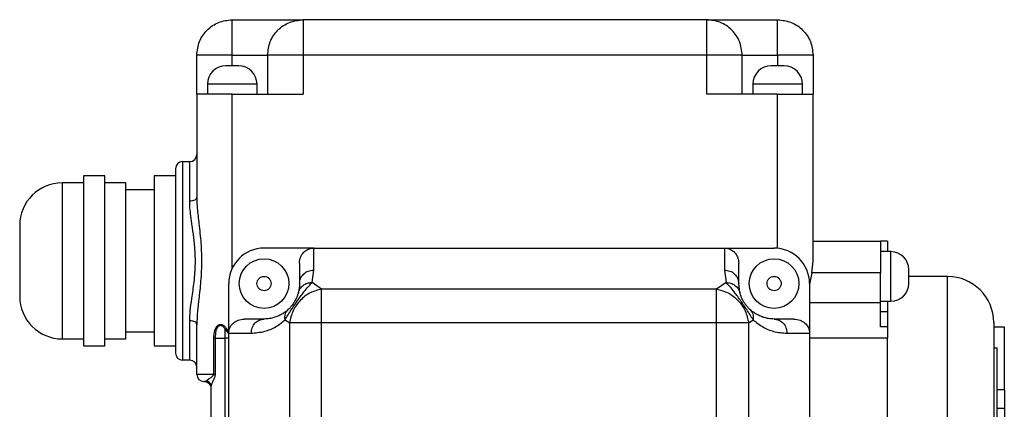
# Model space of a CAD drawing. Header units: millimetres. Extents: x 412 to 1169, y 39 to 918.
# Tile 2 of 32: x 631 to 770, y 147 to 202. Entities that reach past the tile are written whole.
import ezdxf

# ---------------------------------------------------------------- set-up
doc = ezdxf.new("R2010")
doc.units = ezdxf.units.MM

msp = doc.modelspace()

# ---------------------------------------------------------------- linework, layer by layer
at = {"color": 7, "linetype": 'Continuous', "lineweight": 25}
for p, q in [((728.14, 201.9), (671.14, 201.9)), ((656.14, 191.4), (656.14, 196.9)), ((661.14, 196.9), (657.6, 196.9)), ((661.14, 196.9), (666.14, 196.9)), ((666.14, 196.9), (666.14, 191.4)), ((671.14, 196.9), (667.6, 196.9)), ((671.14, 196.9), (671.14, 191.4)), ((728.14, 196.9), (671.14, 196.9)), ((728.14, 191.4), (728.14, 196.9)), ((733.14, 196.9), (731.67, 196.9)), ((733.14, 191.4), (733.14, 196.9)), ((733.14, 196.9), (738.14, 196.9)), ((743.14, 196.9), (741.67, 196.9)), ((743.14, 196.9), (743.14, 191.4)), ((657.64, 192.8), (657.64, 191.4)), ((664.64, 191.4), (664.64, 192.8)), ((734.64, 192.8), (734.64, 191.4)), ((741.64, 191.4), (741.64, 192.8)), ((656.14, 191.4), (656.14, 176.9)), ((661.14, 191.4), (656.14, 191.4)), ((661.14, 166.88), (661.14, 191.4)), ((661.14, 191.4), (671.14, 191.4)), ((738.14, 191.4), (728.14, 191.4)), ((738.14, 169.68), (738.14, 191.4)), ((738.14, 191.4), (743.14, 191.4)), ((743.14, 167.88), (743.14, 191.4)), ((654.14, 181.9), (654.14, 153.9)), ((654.14, 181.9), (655.14, 181.9)), ((655.14, 176.3), (655.14, 181.9)), ((643.14, 179.9), (640.14, 179.9)), ((640.14, 179.9), (640.14, 167.9)), ((643.14, 167.9), (643.14, 179.9)), ((653.14, 179.9), (650.14, 179.9)), ((650.14, 179.9), (650.14, 167.9)), ((640.14, 178.9), (637.14, 178.9)), ((646.14, 178.9), (643.14, 178.9)), ((646.14, 167.9), (646.14, 178.9)), ((650.14, 177.9), (646.14, 177.9)), ((656.14, 176.9), (656.14, 176.74)), ((672.64, 169.7), (665.64, 169.7)), ((672.64, 166.61), (672.64, 169.7)), ((672.64, 169.7), (730.64, 169.7)), ((730.64, 169.7), (730.64, 166.61)), ((730.64, 169.7), (737.64, 169.7)), ((743.14, 170.7), (752.64, 170.7)), ((752.64, 170.7), (752.64, 166.2)), ((753.64, 170.7), (752.64, 170.7)), ((753.64, 170.7), (753.64, 169.2)), ((754.14, 169.2), (752.64, 169.2)), ((640.14, 167.9), (640.14, 155.9)), ((643.14, 155.9), (643.14, 167.9)), ((646.14, 156.9), (646.14, 167.9)), ((650.14, 167.9), (650.14, 155.9)), ((670.64, 167.6), (670.64, 164.7)), ((732.64, 164.7), (732.64, 167.6)), ((742.98, 166.2), (743.14, 167.88)), ((672.41, 164.84), (672.64, 166.61)), ((730.64, 166.61), (730.86, 164.84)), ((742.98, 166.2), (742.64, 164.59)), ((752.64, 166.2), (742.98, 166.2)), ((752.64, 162.02), (752.64, 166.2)), ((762.14, 165.7), (756.64, 165.7)), ((660.64, 157.7), (660.64, 164.7)), ((673.75, 163.91), (672.41, 164.84)), ((730.86, 164.84), (729.52, 163.91)), ((732.8, 163.44), (732.64, 164.7)), ((742.64, 164.7), (742.64, 157.7)), ((729.52, 163.91), (673.75, 163.91)), ((742.64, 162.02), (752.64, 162.02)), ((752.64, 162.2), (754.14, 162.2)), ((752.64, 158.6), (752.64, 162.02)), ((753.64, 162.2), (753.64, 160.7)), ((753.64, 160.7), (752.64, 160.7)), ((753.64, 160.7), (753.64, 158.6)), ((655.14, 153.9), (655.14, 159.5)), ((656.14, 159.07), (656.14, 158.9)), ((656.14, 151.9), (656.14, 158.9)), ((665.64, 159.7), (662.84, 159.7)), ((668.6, 159.59), (669.22, 159.15)), ((669.22, 159.15), (669.22, 90.26)), ((729.52, 159.15), (673.75, 159.15)), ((673.75, 90.26), (673.75, 159.15)), ((729.52, 124.05), (729.52, 159.15)), ((734.05, 159.15), (734.67, 159.59)), ((734.05, 90.26), (734.05, 159.15)), ((740.43, 159.7), (737.64, 159.7)), ((753.64, 158.6), (752.64, 158.6)), ((753.64, 158.6), (753.64, 157.02)), ((770.14, 158.56), (768.64, 158.56)), ((770.14, 149.71), (770.14, 158.56)), ((646.14, 157.9), (650.14, 157.9)), ((660.3, 158.38), (660.14, 158.26)), ((660.14, 157.02), (660.14, 158.26)), ((660.64, 157.64), (660.14, 158.26)), ((660.3, 158.38), (660.64, 157.84)), ((660.64, 91.7), (660.64, 157.7)), ((660.64, 157.7), (663.82, 157.7)), ((739.45, 157.7), (742.64, 157.7)), ((742.64, 157.7), (742.64, 91.7)), ((637.14, 156.9), (640.14, 156.9)), ((640.14, 155.9), (643.14, 155.9)), ((643.14, 156.9), (646.14, 156.9)), ((650.14, 155.9), (653.14, 155.9)), ((658.54, 151.9), (658.54, 157.02)), ((658.73, 157.02), (658.54, 157.02)), ((658.73, 157.02), (658.73, 151.9)), ((658.73, 157.02), (660.14, 157.02)), ((660.14, 94.33), (660.14, 157.02)), ((660.64, 157.02), (660.14, 157.02)), ((753.64, 157.02), (742.64, 157.02)), ((753.64, 95.6), (753.64, 157.02)), ((768.64, 155.62), (769.14, 155.62)), ((769.14, 136.71), (769.14, 155.62)), ((655.14, 153.9), (654.14, 153.9)), ((658.73, 151.9), (658.54, 151.9)), ((657.14, 150.9), (657.16, 150.91)), ((657.2, 150.9), (657.15, 150.9)), ((658.17, 150.31), (658.14, 150.17)), ((658.14, 150.17), (658.14, 91.97)), ((770.14, 149.71), (769.14, 149.71)), ((770.14, 149.71), (770.14, 147.15)), ((769.14, 147.15), (770.14, 147.15)), ((770.14, 147.15), (770.14, 128.7))]:
    msp.add_line(p, q, dxfattribs=at)
at = {"color": 8, "linetype": 'Continuous', "lineweight": 25}
for p, q in [((661.14, 195.4), (661.14, 196.9)), ((738.14, 196.9), (738.14, 195.4)), ((661.14, 192.8), (657.64, 192.8)), ((664.64, 192.8), (661.14, 192.8)), ((738.14, 192.8), (734.64, 192.8)), ((741.64, 192.8), (738.14, 192.8)), ((637.14, 178.9), (637.14, 156.9)), ((754.14, 165.7), (754.14, 169.2)), ((754.14, 162.2), (754.14, 165.7)), ((762.14, 138.2), (762.14, 165.7))]:
    msp.add_line(p, q, dxfattribs=at)
at = {"color": 7, "linetype": 'Continuous', "lineweight": 25, "flags": 128}
for points in [[(656.14, 176.9), (656.12, 176.79), (656.06, 176.67), (655.97, 176.57), (655.84, 176.48), (655.69, 176.41), (655.52, 176.35), (655.33, 176.32), (655.14, 176.3)], [(655.14, 159.5), (655.33, 159.49), (655.52, 159.46), (655.69, 159.4), (655.84, 159.33), (655.97, 159.24), (656.06, 159.13), (656.12, 159.02), (656.14, 158.9)]]:
    msp.add_lwpolyline(points, dxfattribs=at)
at = {"color": 7, "linetype": 'Continuous', "lineweight": 25}
for centre in [(665.64, 164.7), (737.64, 164.7)]:
    msp.add_circle(centre, 3.5, dxfattribs=at)
for centre, radius, start, end in [((660.24, 192.8), 2.6, 90, 180), ((662.04, 192.8), 2.6, 360, 90), ((737.24, 192.8), 2.6, 90, 180), ((739.04, 192.8), 2.6, 360, 90), ((655.14, 182.9), 1, 270, 0), ((654.14, 180.9), 1, 90, 180), ((637.14, 172.9), 6, 90, 180), ((665.64, 164.7), 5, 90, 180), ((737.64, 164.7), 5, 0, 90), ((754.14, 166.7), 2.5, 360, 90), ((762.14, 159.2), 6.5, 0, 90), ((754.14, 164.7), 2.5, 270, 0), ((637.14, 162.9), 6, 180, 270), ((654.14, 154.9), 1, 180, 270), ((655.14, 152.9), 1, 0, 90), ((657.14, 151.9), 1, 180, 270)]:
    msp.add_arc(centre, radius, start, end, dxfattribs=at)
for points in [[(656.14, 196.9), (656.21, 197.56), (656.36, 198.87), (657.52, 200.52), (659.17, 201.68), (660.48, 201.83), (661.14, 201.9)], [(661.14, 196.9), (661.14, 197.56), (661.14, 198.87), (661.14, 200.52), (661.14, 201.68), (661.14, 201.83), (661.14, 201.9)], [(666.14, 196.9), (666.21, 197.56), (666.36, 198.87), (667.52, 200.52), (669.17, 201.68), (670.48, 201.83), (671.14, 201.9)], [(671.14, 201.9), (671.14, 201.83), (671.14, 201.68), (671.14, 200.52), (671.14, 198.87), (671.14, 197.56), (671.14, 196.9)], [(728.14, 196.9), (728.14, 197.56), (728.14, 198.87), (728.14, 200.52), (728.14, 201.68), (728.14, 201.83), (728.14, 201.9)], [(733.14, 196.9), (733.06, 197.56), (732.91, 198.87), (731.75, 200.52), (730.1, 201.68), (728.79, 201.83), (728.14, 201.9)], [(738.14, 196.9), (738.14, 197.56), (738.14, 198.87), (738.14, 200.52), (738.14, 201.68), (738.14, 201.83), (738.14, 201.9)], [(738.14, 201.9), (738.79, 201.83), (740.1, 201.68), (741.75, 200.52), (742.91, 198.87), (743.06, 197.56), (743.14, 196.9)], [(657.6, 196.9), (657.38, 196.9), (656.95, 196.9), (656.49, 196.9), (656.19, 196.9), (656.15, 196.9), (656.14, 196.9)], [(667.6, 196.9), (667.38, 196.9), (666.95, 196.9), (666.49, 196.9), (666.19, 196.9), (666.15, 196.9), (666.14, 196.9)], [(731.67, 196.9), (731.43, 196.9), (730.94, 196.9), (730.06, 196.9), (729.12, 196.9), (728.46, 196.9), (728.14, 196.9)], [(741.67, 196.9), (741.43, 196.9), (740.94, 196.9), (740.06, 196.9), (739.12, 196.9), (738.46, 196.9), (738.14, 196.9)], [(662.04, 195.4), (662.02, 195.4), (662, 195.4), (661.79, 195.4), (661.49, 195.4), (661.14, 195.4), (660.78, 195.4), (660.49, 195.4), (660.28, 195.4), (660.25, 195.4), (660.24, 195.4)], [(739.04, 195.4), (739.02, 195.4), (739, 195.4), (738.79, 195.4), (738.49, 195.4), (738.14, 195.4), (737.78, 195.4), (737.49, 195.4), (737.28, 195.4), (737.25, 195.4), (737.24, 195.4)], [(631.14, 172.9), (631.14, 172.83), (631.14, 172.68), (631.14, 171.52), (631.14, 169.87), (631.14, 168.56), (631.14, 167.9)], [(631.14, 167.9), (631.14, 167.25), (631.14, 165.94), (631.14, 164.29), (631.14, 163.13), (631.14, 162.98), (631.14, 162.9)], [(665.64, 163.7), (665.51, 163.72), (665.24, 163.75), (664.91, 163.98), (664.69, 164.31), (664.61, 164.7), (664.69, 165.1), (664.91, 165.43), (665.24, 165.66), (665.51, 165.69), (665.64, 165.7)], [(665.64, 165.7), (665.77, 165.69), (666.03, 165.66), (666.36, 165.43), (666.58, 165.1), (666.66, 164.7), (666.58, 164.31), (666.36, 163.98), (666.03, 163.75), (665.77, 163.72), (665.64, 163.7)], [(670.64, 164.7), (670.67, 164.95), (670.73, 165.45), (671.19, 166.08), (671.85, 166.52), (672.37, 166.58), (672.64, 166.61)], [(730.64, 166.61), (730.9, 166.58), (731.42, 166.52), (732.08, 166.08), (732.55, 165.45), (732.61, 164.95), (732.64, 164.7)], [(737.64, 163.7), (737.51, 163.72), (737.24, 163.75), (736.91, 163.98), (736.69, 164.31), (736.61, 164.7), (736.69, 165.1), (736.91, 165.43), (737.24, 165.66), (737.51, 165.69), (737.64, 165.7)], [(737.64, 165.7), (737.77, 165.69), (738.03, 165.66), (738.36, 165.43), (738.58, 165.1), (738.66, 164.7), (738.58, 164.31), (738.36, 163.98), (738.03, 163.75), (737.77, 163.72), (737.64, 163.7)], [(756.64, 164.7), (756.64, 164.72), (756.64, 164.75), (756.64, 164.98), (756.64, 165.31), (756.64, 165.7), (756.64, 166.1), (756.64, 166.43), (756.64, 166.66), (756.64, 166.69), (756.64, 166.7)], [(673.75, 163.91), (673.21, 163.77), (672.11, 163.5), (670.68, 162.37), (669.61, 160.88), (669.35, 159.73), (669.22, 159.15)], [(673.75, 159.15), (673.75, 159.67), (673.75, 160.72), (673.75, 162.13), (673.75, 163.28), (673.75, 163.7), (673.75, 163.91)], [(729.52, 159.15), (729.52, 159.67), (729.52, 160.72), (729.52, 162.13), (729.52, 163.28), (729.52, 163.7), (729.52, 163.91)], [(729.52, 163.91), (730.07, 163.77), (731.17, 163.5), (732.59, 162.37), (733.66, 160.88), (733.92, 159.73), (734.05, 159.15)], [(663.82, 157.7), (663.85, 157.97), (663.91, 158.49), (664.32, 159.15), (664.92, 159.61), (665.4, 159.67), (665.64, 159.7)], [(673.75, 159.15), (673.28, 159.15), (672.33, 159.15), (671.04, 159.15), (669.93, 159.15), (669.46, 159.15), (669.22, 159.15)], [(734.05, 159.15), (733.82, 159.15), (733.34, 159.15), (732.24, 159.15), (730.94, 159.15), (729.99, 159.15), (729.52, 159.15)], [(737.64, 159.7), (737.87, 159.67), (738.35, 159.61), (738.95, 159.15), (739.37, 158.49), (739.42, 157.97), (739.45, 157.7)], [(658.54, 151.9), (658.19, 151.9), (657.49, 151.9), (656.74, 151.9), (656.23, 151.9), (656.17, 151.9), (656.14, 151.9)]]:
    msp.add_open_spline(points, degree=3, dxfattribs=at)
for points, knots in [([(661.14, 201.9), (661.75, 201.9), (663, 201.9), (664.87, 201.9), (666.66, 201.9), (668.26, 201.9), (669.56, 201.9), (670.48, 201.9), (671.04, 201.9), (671.1, 201.9), (671.14, 201.9)], [0, 0, 0, 0, 0.116516, 0.240011, 0.368641, 0.5, 0.631359, 0.759989, 0.883484, 1, 1, 1, 1]), ([(728.14, 201.9), (728.17, 201.9), (728.24, 201.9), (728.79, 201.9), (729.71, 201.9), (731.02, 201.9), (732.61, 201.9), (734.41, 201.9), (736.27, 201.9), (737.53, 201.9), (738.14, 201.9)], [0, 0, 0, 0, 0.116516, 0.240011, 0.368641, 0.5, 0.631359, 0.759989, 0.883484, 1, 1, 1, 1]), ([(653.14, 180.9), (653.14, 180.86), (653.14, 180.78), (653.14, 180.05), (653.14, 178.85), (653.14, 177.16), (653.14, 175.08), (653.14, 172.75), (653.14, 170.33), (653.14, 167.9), (653.14, 165.48), (653.14, 163.06), (653.14, 160.73), (653.14, 158.65), (653.14, 156.96), (653.14, 155.76), (653.14, 155.03), (653.14, 154.95), (653.14, 154.9)], [0, 0, 0, 0, 0.058258, 0.120006, 0.18432, 0.25, 0.31568, 0.379994, 0.441742, 0.5, 0.558258, 0.620006, 0.68432, 0.75, 0.81568, 0.879994, 0.941742, 1, 1, 1, 1]), ([(655.14, 159.5), (655.15, 159.94), (655.19, 160.92), (655.46, 162.72), (655.79, 164.96), (655.96, 167.1), (655.93, 168.89), (655.86, 169.92), (655.78, 170.66), (655.73, 171.1), (655.67, 171.58), (655.59, 172.15), (655.46, 173.05), (655.3, 174.16), (655.16, 175.33), (655.15, 175.99), (655.14, 176.3)], [0, 0, 0, 0, 0.088586, 0.196741, 0.333524, 0.480412, 0.552856, 0.62905, 0.652641, 0.677998, 0.705125, 0.73392, 0.777809, 0.863968, 0.936695, 1, 1, 1, 1]), ([(670.64, 167.6), (670.64, 167.76), (670.66, 168.05), (670.83, 168.57), (671.18, 169.11), (671.69, 169.48), (672.19, 169.68), (672.48, 169.69), (672.64, 169.7)], [0, 0, 0, 0, 0.14557, 0.272518, 0.503387, 0.731727, 0.856063, 1, 1, 1, 1]), ([(730.64, 169.7), (730.79, 169.69), (731.08, 169.68), (731.58, 169.48), (732.1, 169.11), (732.44, 168.56), (732.61, 168.04), (732.63, 167.75), (732.64, 167.6)], [0, 0, 0, 0, 0.143943, 0.268286, 0.496637, 0.727516, 0.862623, 1, 1, 1, 1]), ([(668.6, 159.59), (668.74, 159.82), (668.99, 160.25), (669.44, 160.94), (669.85, 161.55), (670.25, 162.12), (670.68, 162.74), (671.2, 163.45), (671.82, 164.24), (672.19, 164.62), (672.41, 164.84)], [0, 0, 0, 0, 0.132576, 0.247361, 0.323033, 0.39746, 0.493626, 0.599887, 0.765323, 1, 1, 1, 1]), ([(670.48, 163.45), (670.54, 163.63), (670.69, 164.02), (671.14, 164.48), (671.74, 164.8), (672.19, 164.83), (672.41, 164.84)], [0, 0, 0, 0, 0.235305, 0.489335, 0.749149, 1, 1, 1, 1]), ([(670.64, 164.7), (670.63, 164.46), (670.61, 164.1), (670.53, 163.69), (670.49, 163.51), (670.48, 163.45)], [0, 0, 0, 0, 0.575368, 0.852094, 1, 1, 1, 1]), ([(734.67, 159.59), (734.54, 159.82), (734.28, 160.24), (733.83, 160.93), (733.43, 161.54), (733.03, 162.12), (732.59, 162.73), (732.07, 163.45), (731.45, 164.24), (731.08, 164.62), (730.86, 164.84)], [0, 0, 0, 0, 0.132151, 0.246527, 0.3223, 0.396794, 0.493049, 0.5994, 0.76526, 1, 1, 1, 1]), ([(730.86, 164.84), (731.08, 164.83), (731.54, 164.8), (732.13, 164.48), (732.59, 164.02), (732.73, 163.63), (732.8, 163.44)], [0, 0, 0, 0, 0.250899, 0.510755, 0.764776, 1, 1, 1, 1]), ([(670.48, 163.45), (670.42, 163.24), (670.36, 162.98), (670.07, 162.39), (669.95, 162.18), (669.87, 162.04), (669.79, 161.92), (669.71, 161.8), (669.63, 161.69), (669.48, 161.5), (669.26, 161.25), (669.13, 161.12), (669.05, 161.05)], [0, 0, 0, 0, 0.478591, 0.578063, 0.617934, 0.653024, 0.67881, 0.7041, 0.730379, 0.758978, 0.860617, 1, 1, 1, 1]), ([(734.23, 161.05), (734.15, 161.12), (734.01, 161.25), (733.8, 161.5), (733.65, 161.69), (733.57, 161.8), (733.49, 161.91), (733.4, 162.04), (733.32, 162.18), (733.2, 162.39), (732.91, 162.98), (732.85, 163.23), (732.8, 163.44)], [0, 0, 0, 0, 0.138901, 0.240346, 0.269027, 0.29536, 0.320676, 0.346461, 0.381536, 0.421382, 0.520824, 1, 1, 1, 1]), ([(669.05, 161.05), (668.91, 160.93), (668.61, 160.67), (668.13, 160.36), (667.59, 160.09), (667.01, 159.88), (666.36, 159.74), (665.9, 159.72), (665.64, 159.7)], [0, 0, 0, 0, 0.1253883, 0.2684596, 0.4293099, 0.5994133, 0.7739348, 1, 1, 1, 1]), ([(668.6, 159.59), (668.58, 159.73), (668.55, 160.02), (668.64, 160.43), (668.8, 160.78), (668.97, 160.96), (669.05, 161.05)], [0, 0, 0, 0, 0.261577, 0.519593, 0.767443, 1, 1, 1, 1]), ([(734.23, 161.05), (734.31, 160.96), (734.47, 160.78), (734.63, 160.43), (734.72, 160.02), (734.69, 159.73), (734.67, 159.59)], [0, 0, 0, 0, 0.232556, 0.480406, 0.738422, 1, 1, 1, 1]), ([(737.64, 159.7), (737.38, 159.72), (736.92, 159.74), (736.28, 159.88), (735.7, 160.08), (735.16, 160.35), (734.67, 160.66), (734.37, 160.93), (734.23, 161.05)], [0, 0, 0, 0, 0.22359, 0.396452, 0.565118, 0.728177, 0.873105, 1, 1, 1, 1]), ([(658.54, 157.02), (658.56, 157.39), (658.59, 157.91), (658.83, 158.51), (659.03, 158.77), (659.23, 158.89), (659.38, 158.94), (659.54, 158.95), (659.7, 158.92), (659.87, 158.84), (660.09, 158.68), (660.22, 158.5), (660.3, 158.38)], [0, 0, 0, 0, 0.315871, 0.449583, 0.561914, 0.612385, 0.660982, 0.708589, 0.757931, 0.811928, 0.869938, 1, 1, 1, 1]), ([(660.14, 158.26), (660.07, 158.37), (659.97, 158.53), (659.79, 158.68), (659.66, 158.75), (659.53, 158.78), (659.4, 158.78), (659.28, 158.73), (659.12, 158.62), (658.95, 158.38), (658.76, 157.83), (658.74, 157.36), (658.73, 157.02)], [0, 0, 0, 0, 0.130134, 0.18656, 0.237891, 0.283969, 0.32761, 0.372535, 0.419529, 0.530023, 0.665123, 1, 1, 1, 1]), ([(660.64, 157.7), (660.65, 157.86), (660.67, 158.16), (660.88, 158.66), (661.28, 159.17), (661.98, 159.61), (662.54, 159.67), (662.84, 159.7)], [0, 0, 0, 0, 0.143224, 0.266426, 0.494031, 0.72657, 1, 1, 1, 1]), ([(663.82, 157.7), (664.46, 157.76), (665.63, 157.85), (667.24, 158.5), (668.18, 159.25), (668.6, 159.59)], [0, 0, 0, 0, 0.391748, 0.724478, 1, 1, 1, 1]), ([(734.67, 159.59), (735.11, 159.24), (736.05, 158.49), (737.65, 157.85), (738.82, 157.75), (739.45, 157.7)], [0, 0, 0, 0, 0.281105, 0.612335, 1, 1, 1, 1]), ([(740.43, 159.7), (740.73, 159.67), (741.29, 159.61), (741.99, 159.17), (742.4, 158.66), (742.61, 158.16), (742.63, 157.86), (742.64, 157.7)], [0, 0, 0, 0, 0.2734302, 0.5059693, 0.7335738, 0.8567759, 1, 1, 1, 1]), ([(768.64, 159.2), (768.64, 159.17), (768.64, 159.11), (768.64, 158.61), (768.64, 157.85), (768.64, 156.88), (768.64, 155.44), (768.64, 153.61), (768.64, 151.47), (768.64, 149.73), (768.64, 147.88), (768.64, 145.36), (768.64, 142.12), (768.64, 139.48), (768.64, 138.2)], [0, 0, 0, 0, 0.077652, 0.157719, 0.240041, 0.304385, 0.368745, 0.500012, 0.565725, 0.631454, 0.695798, 0.760158, 0.883566, 1, 1, 1, 1]), ([(657.54, 151.04), (657.62, 151.11), (657.77, 151.22), (658.11, 151.44), (658.36, 151.62), (658.5, 151.76), (658.54, 151.85), (658.54, 151.89), (658.54, 151.9)], [0, 0, 0, 0, 0.378057, 0.660099, 0.866439, 0.945202, 0.974677, 1, 1, 1, 1]), ([(657.13, 150.9), (657.21, 150.9), (657.33, 150.89), (657.49, 150.84), (657.57, 150.81), (657.63, 150.78), (657.68, 150.74), (657.75, 150.69), (657.86, 150.6), (657.92, 150.52), (657.97, 150.46)], [0, 0, 0, 0, 0.2462435, 0.3575436, 0.4091678, 0.4591703, 0.5096902, 0.5637733, 0.6895306, 1, 1, 1, 1]), ([(657.15, 150.9), (657.15, 150.9), (657.14, 150.9), (657.14, 150.9), (657.14, 150.9), (657.14, 150.9), (657.14, 150.9), (657.14, 150.9), (657.14, 150.9), (657.14, 150.9), (657.14, 150.9), (657.14, 150.9), (657.14, 150.9), (657.14, 150.9), (657.14, 150.9), (657.14, 150.9), (657.14, 150.9), (657.14, 150.9), (657.14, 150.9), (657.14, 150.9), (657.14, 150.9), (657.14, 150.9), (657.14, 150.9), (657.14, 150.9), (657.14, 150.9), (657.14, 150.9), (657.14, 150.9), (657.14, 150.9), (657.14, 150.9), (657.14, 150.9), (657.14, 150.9), (657.14, 150.9), (657.14, 150.9), (657.14, 150.9), (657.14, 150.9), (657.14, 150.9), (657.14, 150.9), (657.14, 150.9), (657.14, 150.9), (657.14, 150.9), (657.14, 150.9), (657.14, 150.9), (657.14, 150.9), (657.14, 150.9), (657.14, 150.9), (657.14, 150.9), (657.14, 150.9), (657.14, 150.9), (657.14, 150.9), (657.14, 150.9), (657.14, 150.9), (657.14, 150.9), (657.14, 150.9), (657.14, 150.9), (657.14, 150.9), (657.14, 150.9), (657.14, 150.9), (657.14, 150.9), (657.14, 150.9), (657.14, 150.9), (657.14, 150.9), (657.14, 150.9), (657.14, 150.9), (657.14, 150.9), (657.14, 150.9), (657.14, 150.9), (657.14, 150.9), (657.14, 150.9), (657.14, 150.9), (657.14, 150.9), (657.14, 150.9), (657.14, 150.9), (657.14, 150.9), (657.14, 150.9), (657.14, 150.9), (657.14, 150.9), (657.14, 150.9), (657.14, 150.9), (657.14, 150.9), (657.14, 150.9), (657.14, 150.9), (657.14, 150.9), (657.14, 150.9), (657.14, 150.9), (657.14, 150.9), (657.14, 150.9), (657.14, 150.9), (657.14, 150.9), (657.14, 150.9), (657.14, 150.9), (657.14, 150.9), (657.14, 150.9), (657.14, 150.9), (657.14, 150.9), (657.14, 150.9), (657.14, 150.9), (657.14, 150.9), (657.14, 150.9), (657.14, 150.9), (657.14, 150.9), (657.14, 150.9), (657.14, 150.9), (657.14, 150.9), (657.14, 150.9), (657.14, 150.9), (657.14, 150.9), (657.14, 150.9), (657.14, 150.9), (657.14, 150.9), (657.14, 150.9), (657.14, 150.9)], [0, 0, 0, 0, 0.470502, 0.743711, 0.872984, 0.935789, 0.966733, 0.974421, 0.978258, 0.978745, 0.978881, 0.979017, 0.979153, 0.979289, 0.979425, 0.979561, 0.979697, 0.979833, 0.979969, 0.980105, 0.980241, 0.980377, 0.980513, 0.980649, 0.980785, 0.980921, 0.981057, 0.981193, 0.981329, 0.981465, 0.981602, 0.981738, 0.981874, 0.98201, 0.982146, 0.982282, 0.982418, 0.982554, 0.98269, 0.982826, 0.982962, 0.983098, 0.983234, 0.98337, 0.983507, 0.983643, 0.983779, 0.983915, 0.984051, 0.984187, 0.984323, 0.984459, 0.984595, 0.984732, 0.984868, 0.985004, 0.98514, 0.985276, 0.985412, 0.985548, 0.985685, 0.985821, 0.985957, 0.986093, 0.986229, 0.986365, 0.986501, 0.986638, 0.98691, 0.987182, 0.987455, 0.987727, 0.988, 0.988272, 0.988544, 0.988817, 0.989089, 0.989362, 0.989634, 0.989771, 0.989907, 0.990179, 0.990452, 0.990725, 0.990997, 0.99127, 0.991542, 0.991679, 0.991815, 0.991951, 0.992088, 0.992224, 0.99236, 0.992497, 0.992633, 0.992769, 0.992906, 0.993042, 0.993178, 0.993315, 0.993451, 0.993587, 0.993724, 0.99386, 0.993996, 0.994133, 0.994269, 0.994542, 0.995614, 1, 1, 1, 1]), ([(657.54, 151.04), (657.62, 151), (657.79, 150.91), (657.98, 150.7), (658.11, 150.44), (658.13, 150.26), (658.14, 150.17)], [0, 0, 0, 0, 0.244677, 0.500002, 0.755326, 1, 1, 1, 1]), ([(657.95, 150.45), (657.99, 150.4), (658.11, 150.24), (658.13, 150.04), (658.14, 149.9)], [0, 0, 0, 0, 0.3377429, 1, 1, 1, 1])]:
    msp.add_open_spline(points, degree=3, knots=knots, dxfattribs=at)
at = {"color": 8, "linetype": 'Continuous', "lineweight": 25}
for points, knots in [([(656.14, 176.74), (656.14, 176.54), (656.15, 176.08), (656.21, 175.24), (656.31, 174.25), (656.5, 172.63), (656.75, 170.39), (656.83, 168.01), (656.77, 166.11), (656.66, 164.75), (656.53, 163.44), (656.36, 161.97), (656.19, 160.49), (656.16, 159.48), (656.14, 159.07)], [0, 0, 0, 0, 0.038207, 0.087619, 0.150019, 0.212819, 0.366443, 0.520057, 0.595886, 0.672796, 0.742561, 0.813055, 0.922068, 1, 1, 1, 1]), ([(658.73, 151.9), (658.72, 151.83), (658.71, 151.67), (658.61, 151.37), (658.43, 151), (658.23, 150.61), (658.19, 150.41), (658.17, 150.31)], [0, 0, 0, 0, 0.101541, 0.216962, 0.45993, 0.753063, 1, 1, 1, 1]), ([(657.16, 150.91), (657.19, 150.9), (657.24, 150.88), (657.44, 150.99), (657.54, 151.04)], [0, 0, 0, 0, 0.528351, 1, 1, 1, 1])]:
    msp.add_open_spline(points, degree=3, knots=knots, dxfattribs=at)

doc.saveas('drawing.dxf')
